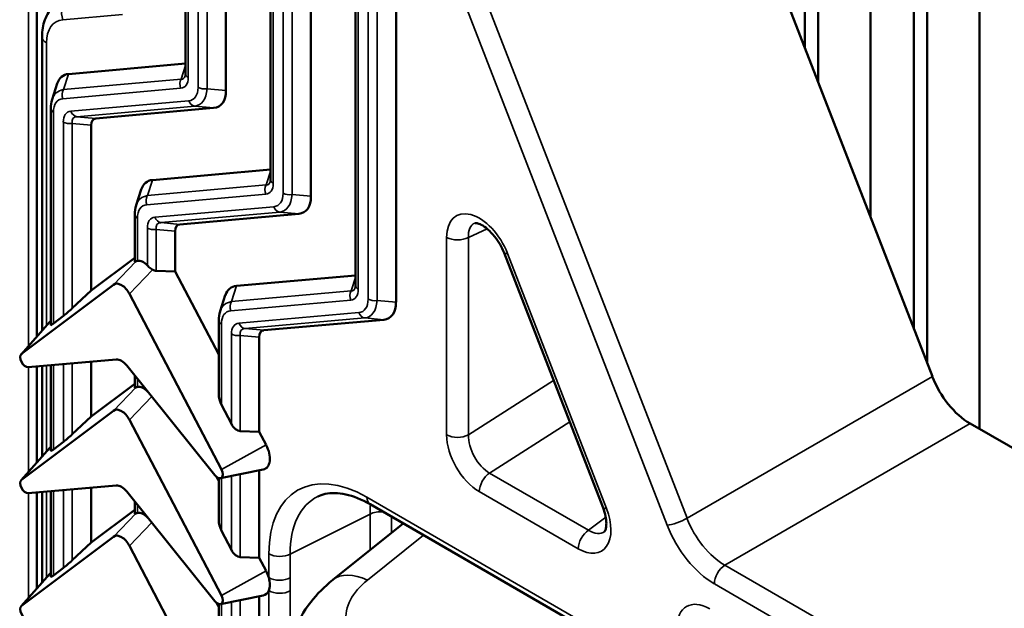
# Model space of a CAD drawing. Header units: millimetres. Extents: x 0 to 5104, y -184 to 1188.
# Tile 171 of 221: x 1455 to 1476, y 494 to 506. Entities that reach past the tile are written whole.
import ezdxf

# ---------------------------------------------------------------- set-up
doc = ezdxf.new("R2010")
doc.units = ezdxf.units.MM
doc.header["$LTSCALE"] = 2
doc.layers.add('Sichtbar (ISO)', color=7, linetype='Continuous', lineweight=50)
doc.layers.add('Sichtbar schmal (ISO)', color=7, linetype='Continuous', lineweight=35)

msp = doc.modelspace()

# ---------------------------------------------------------------- linework, layer by layer
at = {"layer": 'Sichtbar (ISO)'}
for p, q in [((1471.714, 505.762), (1471.714, 521.641)), ((1471.997, 505.034), (1471.997, 521.607)), ((1473.128, 521.502), (1473.128, 502.121)), ((1474.071, 499.694), (1474.071, 521.454)), ((1474.354, 498.966), (1474.354, 521.447)), ((1475.485, 521.452), (1475.485, 497.54)), ((1461.997, 500.635), (1461.997, 520.865)), ((1462.872, 520.881), (1462.872, 500.276)), ((1460.159, 502.923), (1460.159, 520.7)), ((1461.033, 520.717), (1461.033, 502.563)), ((1455.107, 513.93), (1455.107, 499.536)), ((1474.469, 498.67), (1469.678, 511.003)), ((1458.32, 505.21), (1458.32, 507.27)), ((1459.195, 504.851), (1459.195, 507.3)), ((1455.218, 499.661), (1455.218, 506.012)), ((1455.788, 505.205), (1458.32, 505.43)), ((1455.548, 505.003), (1455.436, 504.658)), ((1455.407, 499.785), (1455.407, 504.461)), ((1458.929, 504.473), (1456.383, 504.247)), ((1456.281, 500.528), (1456.281, 504.102)), ((1460.159, 503.142), (1457.605, 502.915)), ((1457.252, 502.369), (1457.365, 502.713)), ((1460.421, 502.237), (1460.421, 502.237)), ((1457.223, 502.172), (1457.223, 501.15)), ((1460.768, 502.186), (1458.2, 501.957)), ((1458.098, 500.938), (1458.098, 501.812)), ((1457.223, 501.236), (1456.281, 500.528)), ((1465.209, 501.343), (1467.348, 495.834)), ((1458.098, 500.938), (1457.689, 500.951)), ((1458.098, 500.938), (1459.04, 499.143)), ((1461.997, 500.855), (1459.422, 500.626)), ((1456.765, 500.653), (1454.773, 499.157)), ((1455.872, 500.144), (1456.281, 500.528)), ((1457.109, 500.454), (1459.101, 496.659)), ((1459.069, 500.08), (1459.181, 500.424)), ((1455.679, 499.978), (1455.465, 499.817)), ((1459.04, 499.883), (1459.04, 498.29)), ((1462.606, 499.898), (1460.016, 499.668)), ((1454.765, 499.149), (1455.388, 499.854)), ((1459.914, 497.476), (1459.914, 499.523)), ((1454.919, 498.869), (1456.823, 499.039)), ((1455.107, 498.886), (1455.107, 496.814)), ((1455.218, 496.939), (1455.218, 498.896)), ((1455.407, 498.912), (1455.407, 497.064)), ((1456.281, 497.807), (1456.281, 498.99)), ((1458.955, 496.539), (1457.051, 498.907)), ((1457.223, 498.428), (1457.223, 498.693)), ((1457.223, 498.514), (1456.281, 497.807)), ((1459.098, 498.056), (1459.312, 497.648)), ((1456.765, 497.931), (1454.773, 496.435)), ((1456.281, 497.807), (1455.872, 497.422)), ((1457.109, 497.733), (1459.101, 493.937)), ((1475.284, 497.656), (1484.55, 492.306)), ((1459.914, 497.476), (1459.505, 497.489)), ((1459.914, 497.476), (1460.064, 497.191)), ((1454.765, 496.428), (1455.388, 497.132)), ((1455.679, 497.256), (1455.465, 497.095)), ((1459.001, 496.495), (1459.04, 496.421)), ((1459.04, 495.568), (1459.04, 496.475)), ((1459.078, 496.473), (1460, 496.661)), ((1459.914, 494.754), (1459.914, 496.643)), ((1454.919, 496.147), (1456.823, 496.317)), ((1456.281, 495.085), (1456.281, 496.269)), ((1455.107, 496.164), (1455.107, 494.092)), ((1455.218, 494.217), (1455.218, 496.174)), ((1455.407, 496.191), (1455.407, 494.342)), ((1458.955, 493.817), (1457.051, 496.186)), ((1457.223, 495.706), (1457.223, 495.971)), ((1462.311, 495.91), (1468.31, 492.447)), ((1457.223, 495.792), (1456.281, 495.085)), ((1463.03, 495.495), (1461.503, 494.276)), ((1456.765, 495.21), (1454.773, 493.714)), ((1459.098, 495.334), (1459.312, 494.927)), ((1456.281, 495.085), (1455.872, 494.701)), ((1457.109, 495.011), (1459.101, 491.216)), ((1459.505, 494.768), (1459.914, 494.754)), ((1459.914, 494.754), (1460.064, 494.469)), ((1454.765, 493.706), (1455.388, 494.41)), ((1455.679, 494.534), (1455.465, 494.374)), ((1459.078, 493.751), (1460, 493.939)), ((1459.914, 492.033), (1459.914, 493.922)), ((1459.001, 493.773), (1459.04, 493.699)), ((1459.04, 492.847), (1459.04, 493.754))]:
    msp.add_line(p, q, dxfattribs=at)
for centre, major_axis, ratio, start_param, end_param in [((1456.231, 504.301), (0.568, -0.862), 0.489151, 2.88373, 3.512912), ((1458.52, 505.21), (-0.2, 0), 0.57735, 0, 0.000053), ((1458.487, 505.377), (-0.568, 0.862), 0.489151, 2.88373, 3.779614), ((1456.151, 504.056), (0.62, -0.747), 0.535026, 3.467367, 3.475045), ((1456.553, 503.899), (0.219, -0.331), 0.489151, 2.88373, 3.779614), ((1458.047, 502.011), (-0.568, 0.862), 0.489151, 6.025322, 6.654505), ((1460.359, 502.923), (-0.2, 0), 0.57735, 0, 0.000053), ((1460.326, 503.09), (-0.568, 0.862), 0.489151, 2.88373, 3.779614), ((1457.968, 501.767), (-0.62, 0.747), 0.535026, 0.325774, 0.333453), ((1458.37, 501.61), (0.219, -0.331), 0.489151, 2.88373, 3.779614), ((1464.908, 501.404), (0.355, -0.569), 0.547142, 3.063255, 3.070548), ((1457.423, 501.33), (0.199, 0.182), 0.081864, 3.067146, 3.527296), ((1457.408, 500.847), (-0.153, 0.312), 0.573944, 5.19548, 6.141588), ((1457.637, 501.259), (0.087, -0.303), 0.593495, 5.688067, 6.093676), ((1456.937, 500.352), (0.153, -0.312), 0.573944, 1.615952, 3.249653), ((1459.864, 499.722), (-0.568, 0.862), 0.489151, 6.025322, 6.654505), ((1462.197, 500.635), (-0.2, 0), 0.57735, 0, 0.000053), ((1455.82, 500.126), (-0.199, -0.182), 0.081864, 0.710951, 1.758149), ((1459.784, 499.477), (-0.62, 0.747), 0.535026, 0.325774, 0.333453), ((1462.164, 500.802), (-0.568, 0.862), 0.489151, 2.88373, 3.779614), ((1455.662, 499.481), (-0.234, 0.405), 0.57735, 0.098658, 0.190621), ((1455.607, 499.965), (-0.199, -0.182), 0.081864, 6.208739, 6.994137), ((1460.187, 499.32), (0.219, -0.331), 0.489151, 2.88373, 3.779614), ((1454.861, 499.019), (-0.082, 0.142), 0.57735, 0.069813, 2.879793), ((1456.937, 498.724), (-0.159, 0.302), 0.576148, 5.039351, 6.047421), ((1475.285, 498.744), (0.667, -1.155), 0.578054, 4.45155, 5.497178), ((1457.423, 498.608), (-0.199, -0.182), 0.081864, 6.208739, 6.668889), ((1457.408, 498.125), (-0.153, 0.312), 0.573944, 5.19548, 6.141588), ((1459.24, 498.204), (0.087, -0.303), 0.593495, 4.26108, 5.046478), ((1456.937, 497.631), (0.153, -0.312), 0.573944, 1.615952, 3.249653), ((1459.454, 497.797), (0.087, -0.303), 0.593495, 5.046478, 6.093676), ((1455.82, 497.404), (-0.199, -0.182), 0.081864, 0.710951, 1.758149), ((1455.662, 496.76), (-0.234, 0.405), 0.57735, 0.098658, 0.190621), ((1455.607, 497.244), (0.199, 0.182), 0.081864, 3.067146, 3.852544), ((1459.814, 497.084), (0.234, -0.405), 0.57735, 6.092564, 7.784168), ((1459.013, 496.621), (0.082, -0.142), 0.57735, 4.974188, 7.784168), ((1454.861, 496.297), (-0.082, 0.142), 0.57735, 0.069813, 2.879793), ((1456.937, 496.002), (-0.159, 0.302), 0.576148, 5.039351, 6.047421), ((1457.423, 495.886), (-0.199, -0.182), 0.081864, 6.208739, 6.668889), ((1457.408, 495.404), (-0.153, 0.312), 0.573944, 5.19548, 6.141588), ((1459.24, 495.483), (-0.087, 0.303), 0.593495, 1.119488, 1.904886), ((1456.937, 494.909), (0.153, -0.312), 0.573944, 1.615952, 3.249653), ((1467.045, 495.904), (-0.305, 0.601), 0.559954, 3.243493, 3.25018), ((1459.454, 495.075), (-0.087, 0.303), 0.593495, 1.904886, 2.952083), ((1455.82, 494.683), (-0.199, -0.182), 0.081864, 0.710951, 1.758149), ((1455.662, 494.038), (-0.234, 0.405), 0.57735, 0.098658, 0.190621), ((1455.607, 494.522), (0.199, 0.182), 0.081864, 3.067146, 3.852544), ((1459.814, 494.362), (0.234, -0.405), 0.57735, 1.162554, 1.500983), ((1462.335, 493.234), (-0.832, 1.042), 0.572981, 0, 0.000007), ((1459.013, 493.9), (0.082, -0.142), 0.57735, 4.974188, 7.784168), ((1459.814, 494.362), (0.234, -0.405), 0.57735, 6.092564, 6.691428), ((1454.861, 493.575), (-0.082, 0.142), 0.57735, 0.069813, 2.879793)]:
    msp.add_ellipse(centre, major_axis=major_axis, ratio=ratio, start_param=start_param, end_param=end_param, dxfattribs=at)
for points, knots in [([(1455.218, 506.012), (1455.218, 506.141), (1455.238, 506.266), (1455.322, 506.487), (1455.386, 506.586), (1455.501, 506.696), (1455.538, 506.724), (1455.577, 506.748)], [0, 0, 0, 0, 0.06543, 0.06543, 0.1282317, 0.1282317, 0.1534045, 0.1534045, 0.1534045, 0.1534045]), ([(1458.314, 505.164), (1458.316, 505.169), (1458.318, 505.178), (1458.32, 505.196), (1458.32, 505.203), (1458.32, 505.21)], [0, 0, 0, 0, 0.01052326, 0.01052326, 0.01614722, 0.01614722, 0.01614722, 0.01614722]), ([(1460.153, 502.876), (1460.154, 502.881), (1460.157, 502.89), (1460.158, 502.908), (1460.159, 502.915), (1460.159, 502.923)], [0, 0, 0, 0, 0.01052326, 0.01052326, 0.01614722, 0.01614722, 0.01614722, 0.01614722]), ([(1465.209, 501.343), (1465.185, 501.403), (1465.156, 501.464), (1465.087, 501.583), (1465.046, 501.642), (1464.957, 501.753), (1464.907, 501.806), (1464.808, 501.892), (1464.758, 501.927), (1464.679, 501.969), (1464.648, 501.979), (1464.609, 501.987), (1464.597, 501.987), (1464.584, 501.986), (1464.581, 501.985), (1464.58, 501.984)], [0, 0, 0, 0, 0.0301187, 0.0301187, 0.0617519, 0.0617519, 0.0963753, 0.0963753, 0.1308569, 0.1308569, 0.1600435, 0.1600435, 0.1854674, 0.1854674, 0.2095818, 0.2095818, 0.2095818, 0.2095818]), ([(1457.244, 501.155), (1457.246, 501.156), (1457.248, 501.157), (1457.258, 501.162), (1457.269, 501.165), (1457.282, 501.168)], [-0.16523546, -0.16523546, -0.16523546, -0.16523546, -0.16263191, -0.16263191, -0.15315652, -0.15315652, -0.15315652, -0.15315652]), ([(1457.496, 501.07), (1457.517, 501.047), (1457.543, 501.024), (1457.584, 500.995), (1457.596, 500.986), (1457.608, 500.978)], [-0.05195381, -0.05195381, -0.05195381, -0.05195381, -0.03725496, -0.03725496, -0.0308293, -0.0308293, -0.0308293, -0.0308293]), ([(1461.991, 500.589), (1461.993, 500.594), (1461.995, 500.603), (1461.997, 500.621), (1461.997, 500.628), (1461.997, 500.635)], [0, 0, 0, 0, 0.01052326, 0.01052326, 0.01614722, 0.01614722, 0.01614722, 0.01614722]), ([(1457.244, 498.434), (1457.248, 498.436), (1457.252, 498.438), (1457.264, 498.442), (1457.272, 498.444), (1457.282, 498.446)], [-0.36745498, -0.36745498, -0.36745498, -0.36745498, -0.36228905, -0.36228905, -0.35525237, -0.35525237, -0.35525237, -0.35525237]), ([(1462.311, 495.91), (1462.129, 496.016), (1461.948, 496.087), (1461.618, 496.16), (1461.465, 496.161), (1461.281, 496.121), (1461.228, 496.102), (1461.179, 496.077)], [0, 0, 0, 0, 0.1217682, 0.1217682, 0.2483781, 0.2483781, 0.3068177, 0.3068177, 0.3068177, 0.3068177]), ([(1467.383, 495.325), (1467.384, 495.325), (1467.385, 495.325), (1467.395, 495.342), (1467.404, 495.362), (1467.416, 495.421), (1467.42, 495.458), (1467.419, 495.544), (1467.414, 495.595), (1467.391, 495.708), (1467.373, 495.771), (1467.348, 495.834)], [0, 0, 0, 0, 0.0272507, 0.0272507, 0.0577254, 0.0577254, 0.0848385, 0.0848385, 0.1137066, 0.1137066, 0.1452697, 0.1452697, 0.1452697, 0.1452697]), ([(1457.244, 495.712), (1457.248, 495.714), (1457.252, 495.716), (1457.264, 495.72), (1457.272, 495.723), (1457.282, 495.725)], [-0.36745498, -0.36745498, -0.36745498, -0.36745498, -0.36228905, -0.36228905, -0.35525237, -0.35525237, -0.35525237, -0.35525237]), ([(1460.122, 494.326), (1460.137, 494.272), (1460.145, 494.22), (1460.145, 494.123), (1460.137, 494.08), (1460.122, 494.044)], [-0.05294986, -0.05294986, -0.05294986, -0.05294986, -0.02647493, -0.02647493, 0, 0, 0, 0]), ([(1460.534, 492.401), (1460.534, 492.65), (1460.58, 492.901), (1460.748, 493.371), (1460.874, 493.596), (1461.165, 493.973), (1461.325, 494.134), (1461.503, 494.276)], [0, 0, 0, 0, 0.1230629, 0.1230629, 0.2486486, 0.2486486, 0.3584655, 0.3584655, 0.3584655, 0.3584655])]:
    msp.add_open_spline(points, degree=3, knots=knots, dxfattribs=at)
for points in [[(1455.407, 504.461), (1455.407, 504.528), (1455.416, 504.593), (1455.435, 504.654)], [(1457.223, 502.172), (1457.223, 502.239), (1457.232, 502.304), (1457.251, 502.365)], [(1459.04, 499.883), (1459.04, 499.949), (1459.049, 500.015), (1459.068, 500.075)], [(1457.496, 498.348), (1457.503, 498.34), (1457.511, 498.332), (1457.52, 498.324)], [(1457.496, 495.626), (1457.503, 495.619), (1457.511, 495.611), (1457.52, 495.603)]]:
    msp.add_open_spline(points, degree=3, dxfattribs=at)
at = {"layer": 'Sichtbar schmal (ISO)'}
for p, q in [((1462.056, 520.783), (1462.056, 500.554)), ((1462.27, 500.342), (1462.27, 520.748)), ((1460.217, 520.619), (1460.217, 502.841)), ((1460.431, 502.63), (1460.431, 520.584)), ((1460.624, 520.554), (1460.624, 502.6)), ((1462.463, 520.718), (1462.463, 500.312)), ((1454.928, 499.333), (1454.928, 513.835)), ((1468.735, 495.459), (1463.945, 507.792)), ((1464.373, 507.94), (1469.164, 495.607)), ((1458.379, 507.188), (1458.379, 505.129)), ((1458.593, 504.917), (1458.593, 507.092)), ((1458.786, 507.062), (1458.786, 504.887)), ((1456.955, 506.493), (1455.669, 506.378)), ((1455.315, 505.876), (1455.315, 499.771)), ((1455.788, 505.205), (1455.679, 504.869)), ((1458.225, 505.095), (1458.32, 505.387)), ((1455.679, 504.869), (1458.225, 505.095)), ((1458.215, 504.896), (1455.669, 504.67)), ((1458.786, 504.887), (1459.195, 504.851)), ((1455.842, 504.4), (1458.388, 504.627)), ((1455.465, 504.38), (1455.465, 499.817)), ((1458.52, 504.51), (1455.974, 504.283)), ((1458.929, 504.473), (1458.52, 504.51)), ((1455.679, 499.978), (1455.679, 504.168)), ((1456.281, 504.102), (1455.872, 504.138)), ((1455.872, 504.138), (1455.872, 500.144)), ((1455.974, 504.283), (1456.383, 504.247)), ((1460.063, 502.808), (1460.159, 503.1)), ((1457.605, 502.915), (1457.496, 502.579)), ((1457.496, 502.579), (1460.063, 502.808)), ((1460.054, 502.609), (1457.486, 502.381)), ((1460.624, 502.6), (1461.033, 502.563)), ((1457.659, 502.111), (1460.227, 502.339)), ((1460.359, 502.222), (1457.791, 501.994)), ((1460.768, 502.186), (1460.359, 502.222)), ((1457.282, 502.09), (1457.282, 501.168)), ((1457.791, 501.994), (1458.2, 501.957)), ((1457.496, 501.07), (1457.496, 501.879)), ((1458.098, 501.812), (1457.689, 501.849)), ((1457.689, 501.849), (1457.689, 500.951)), ((1464.843, 501.862), (1464.437, 501.676)), ((1463.965, 497.41), (1463.965, 501.676)), ((1464.437, 501.676), (1464.437, 497.41)), ((1456.765, 500.653), (1457.244, 501.155)), ((1465.284, 501.328), (1467.423, 495.819)), ((1457.608, 500.978), (1457.109, 500.454)), ((1461.902, 500.52), (1461.997, 500.812)), ((1459.422, 500.626), (1459.312, 500.29)), ((1459.312, 500.29), (1461.902, 500.52)), ((1461.892, 500.322), (1459.303, 500.091)), ((1462.463, 500.312), (1462.872, 500.276)), ((1455.407, 499.869), (1454.773, 499.157)), ((1459.476, 499.822), (1462.065, 500.052)), ((1462.197, 499.935), (1459.608, 499.705)), ((1462.606, 499.898), (1462.197, 499.935)), ((1459.098, 499.801), (1459.098, 498.056)), ((1459.608, 499.705), (1460.016, 499.668)), ((1459.312, 497.648), (1459.312, 499.589)), ((1459.914, 499.523), (1459.505, 499.559)), ((1459.505, 499.559), (1459.505, 497.489)), ((1454.928, 496.612), (1454.928, 498.87)), ((1455.315, 498.904), (1455.315, 497.049)), ((1455.465, 498.918), (1455.465, 497.095)), ((1455.679, 497.256), (1455.679, 498.937)), ((1455.872, 498.954), (1455.872, 497.422)), ((1457.282, 498.62), (1457.282, 498.446)), ((1464.437, 497.41), (1466.28, 498.585)), ((1469.164, 495.607), (1474.469, 498.67)), ((1456.765, 497.931), (1457.244, 498.434)), ((1457.59, 498.237), (1457.109, 497.733)), ((1457.496, 498.348), (1457.496, 498.354)), ((1466.628, 497.689), (1464.896, 496.584)), ((1475.284, 497.656), (1469.982, 494.595)), ((1455.407, 497.147), (1454.773, 496.435)), ((1460.064, 497.191), (1459.101, 496.659)), ((1459.098, 496.477), (1459.098, 495.334)), ((1459.312, 494.927), (1459.312, 496.521)), ((1459.505, 496.56), (1459.505, 494.768)), ((1464.896, 496.584), (1467.036, 495.349)), ((1454.928, 493.89), (1454.928, 496.148)), ((1455.315, 496.183), (1455.315, 494.328)), ((1455.465, 496.196), (1455.465, 494.374)), ((1455.679, 494.534), (1455.679, 496.215)), ((1455.872, 496.232), (1455.872, 494.701)), ((1462.242, 496.063), (1468.241, 492.599)), ((1466.812, 494.948), (1464.672, 496.184)), ((1457.282, 495.899), (1457.282, 495.725)), ((1456.765, 495.21), (1457.244, 495.712)), ((1457.496, 495.626), (1457.496, 495.633)), ((1462.31, 495.696), (1460.585, 494.834)), ((1462.31, 495.696), (1462.31, 494.92)), ((1462.773, 495.29), (1462.773, 495.644)), ((1467.406, 495.631), (1467.036, 495.349)), ((1457.59, 495.516), (1457.109, 495.011)), ((1462.253, 494.271), (1463.469, 495.242)), ((1460.122, 494.326), (1460.122, 494.839)), ((1460.585, 494.834), (1460.585, 494.321)), ((1469.982, 494.595), (1493.038, 481.283)), ((1455.407, 494.426), (1454.773, 493.714)), ((1460.064, 494.469), (1459.101, 493.937)), ((1492.811, 480.88), (1469.755, 494.191)), ((1460.122, 491.604), (1460.122, 494.044)), ((1460.585, 494.04), (1460.585, 492.863)), ((1459.098, 493.755), (1459.098, 492.613)), ((1459.312, 492.205), (1459.312, 493.799)), ((1459.505, 493.838), (1459.505, 492.046))]:
    msp.add_line(p, q, dxfattribs=at)
for centre, major_axis, ratio, start_param, end_param in [((1455.905, 506.514), (-0.03, 0.332), 0.788619, 0.368648, 1.921993), ((1456.023, 505.467), (-0.501, 0.866), 0.57735, 6.020777, 7.067974), ((1455.551, 506.012), (-0.333, 0), 0.57735, 0, 0.785398), ((1458.52, 505.21), (-0.2, 0), 0.57735, 0.000053, 0.785398), ((1458.357, 504.978), (0.018, -0.199), 0.788619, 4.016389, 5.063586), ((1457.943, 505.453), (-0.35, 0.53), 0.489151, 2.88373, 3.779614), ((1458.085, 505.534), (-0.179, 0.435), 0.377974, 2.930451, 3.556026), ((1456.151, 504.056), (0.62, -0.747), 0.535026, 2.838184, 3.467367), ((1455.811, 504.752), (0.018, -0.199), 0.788619, 4.016389, 5.063586), ((1458.048, 505.322), (0.437, -0.663), 0.489151, 6.025322, 6.921207), ((1458.19, 505.404), (0.411, -0.872), 0.499429, 6.112433, 7.008317), ((1458.734, 504.999), (0.2, 0), 0.57735, 3.926991, 4.974188), ((1456.01, 503.975), (0.437, -0.663), 0.489151, 2.88373, 3.779614), ((1458.53, 504.708), (0.018, -0.199), 0.788619, 5.063586, 6.110784), ((1455.607, 504.461), (-0.2, 0), 0.57735, 0, 0.785398), ((1456.114, 503.844), (0.35, -0.53), 0.489151, 2.88373, 3.779614), ((1455.984, 504.482), (0.018, -0.199), 0.788619, 5.063586, 6.110784), ((1455.82, 504.25), (0.2, 0), 0.57735, 3.926991, 4.974188), ((1456.256, 503.926), (0.363, -0.324), 0.418864, 2.742476, 3.63836), ((1459.782, 503.165), (-0.35, 0.53), 0.489151, 2.88373, 3.779614), ((1459.923, 503.247), (-0.179, 0.435), 0.377974, 2.930451, 3.556026), ((1460.359, 502.923), (-0.2, 0), 0.57735, 0.000053, 0.785398), ((1460.195, 502.691), (0.018, -0.199), 0.788619, 4.016389, 5.063586), ((1459.887, 503.035), (-0.437, 0.663), 0.489151, 2.88373, 3.779614), ((1460.573, 502.711), (0.2, 0), 0.57735, 3.926991, 4.974188), ((1457.968, 501.767), (-0.62, 0.747), 0.535026, 5.979777, 6.608959), ((1457.627, 502.462), (0.018, -0.199), 0.788619, 4.016389, 5.063586), ((1460.028, 503.116), (-0.411, 0.872), 0.499429, 2.97084, 3.866724), ((1457.826, 501.685), (-0.437, 0.663), 0.489151, 6.025322, 6.921207), ((1460.368, 502.421), (0.018, -0.199), 0.788619, 5.063586, 6.110784), ((1464.672, 501.268), (-0.497, 0.871), 0.577333, 4.459062, 7.074034), ((1457.423, 502.172), (-0.2, 0), 0.57735, 0, 0.785398), ((1457.931, 501.555), (0.35, -0.53), 0.489151, 2.88373, 3.779614), ((1457.8, 502.193), (0.018, -0.199), 0.788619, 5.063586, 6.110784), ((1458.072, 501.636), (0.363, -0.324), 0.418864, 2.742476, 3.63836), ((1457.637, 501.96), (0.2, 0), 0.57735, 3.926991, 4.974188), ((1464.908, 501.404), (0.355, -0.569), 0.547142, 3.070548, 3.913838), ((1464.201, 501.812), (-0.333, 0), 0.57735, 0.785398, 2.356194), ((1465.519, 501.464), (-0.311, -0.121), 0.210807, 6.283185, 6.915016), ((1462.034, 500.403), (0.018, -0.199), 0.788619, 4.016389, 5.063586), ((1461.62, 500.878), (-0.35, 0.53), 0.489151, 2.88373, 3.779614), ((1461.762, 500.96), (-0.179, 0.435), 0.377974, 2.930451, 3.556026), ((1462.197, 500.635), (-0.2, 0), 0.57735, 0.000053, 0.785398), ((1459.784, 499.477), (-0.62, 0.747), 0.535026, 5.979777, 6.608959), ((1459.444, 500.173), (0.018, -0.199), 0.788619, 4.016389, 5.063586), ((1461.725, 500.747), (-0.437, 0.663), 0.489151, 2.88373, 3.779614), ((1461.867, 500.829), (-0.411, 0.872), 0.499429, 2.97084, 3.866724), ((1462.411, 500.424), (0.2, 0), 0.57735, 3.926991, 4.974188), ((1459.643, 499.396), (-0.437, 0.663), 0.489151, 6.025322, 6.921207), ((1459.24, 499.883), (-0.2, 0), 0.57735, 0, 0.785398), ((1462.207, 500.133), (0.018, -0.199), 0.788619, 5.063586, 6.110784), ((1459.748, 499.265), (0.35, -0.53), 0.489151, 2.88373, 3.779614), ((1459.617, 499.903), (0.018, -0.199), 0.788619, 5.063586, 6.110784), ((1459.889, 499.347), (0.363, -0.324), 0.418864, 2.742476, 3.63836), ((1459.454, 499.671), (0.2, 0), 0.57735, 3.926991, 4.974188), ((1464.672, 497.001), (-0.499, 0.867), 0.577349, 0.78677, 2.357566), ((1464.201, 497.546), (-0.333, 0), 0.57735, 0.785398, 2.356194), ((1464.908, 497.137), (0.319, -0.587), 0.592161, 3.943583, 5.51438), ((1462.245, 493.611), (1.502, -2.601), 0.576647, 2.356803, 3.926382), ((1464.908, 496.32), (0.167, 0.289), 0.57735, 0.837758, 2.356194), ((1462.48, 493.747), (1.353, -2.303), 0.57645, 3.103666, 3.922042), ((1462.478, 496.199), (-0.167, -0.289), 0.57735, 5.497787, 6.283185), ((1466.809, 495.768), (-0.505, 0.869), 0.574619, 2.35585, 4.446161), ((1467.659, 495.955), (-0.311, -0.121), 0.210807, 0, 0.631831), ((1462.537, 495.555), (-0.333, 0), 0.57735, 4.523705, 5.462881), ((1468.971, 495.595), (-0.311, -0.121), 0.210807, 0.631831, 2.154952), ((1469.992, 495.688), (0.667, -1.155), 0.588474, 4.45155, 5.497178), ((1469.756, 495.552), (-0.833, 1.443), 0.578054, 1.309957, 2.355586), ((1467.048, 495.084), (0.167, 0.289), 0.57735, 0.837758, 2.356194), ((1467.045, 495.904), (-0.305, 0.601), 0.559954, 2.386559, 3.243493), ((1460.358, 494.975), (0.333, 0), 0.57735, 3.926991, 5.462881), ((1469.991, 494.327), (-0.167, -0.289), 0.57735, 3.961897, 5.497787), ((1460.358, 494.462), (0.333, 0), 0.57735, 3.926991, 5.462881), ((1462.335, 493.234), (-0.832, 1.042), 0.572981, 5.414976, 6.283185), ((1463.785, 493.541), (-1.997, -0.166), 0.625236, 5.533109, 6.2836), ((1460.358, 494.18), (-0.333, 0), 0.57735, 0.785398, 2.321288), ((1469.656, 492.835), (-0.501, 0.867), 0.576647, 5.498396, 7.067974)]:
    msp.add_ellipse(centre, major_axis=major_axis, ratio=ratio, start_param=start_param, end_param=end_param, dxfattribs=at)
msp.add_open_spline([(1462.32, 495.905), (1462.313, 495.838), (1462.31, 495.768), (1462.31, 495.696)], degree=3, dxfattribs=at)
msp.add_open_spline([(1460.585, 494.321), (1460.585, 494.292), (1460.584, 494.264), (1460.584, 494.235), (1460.583, 494.169), (1460.585, 494.105), (1460.585, 494.04)], degree=3, knots=[0, 0, 0, 0, 0.303371, 0.303371, 0.303371, 1, 1, 1, 1], dxfattribs=at)

doc.saveas('drawing.dxf')
